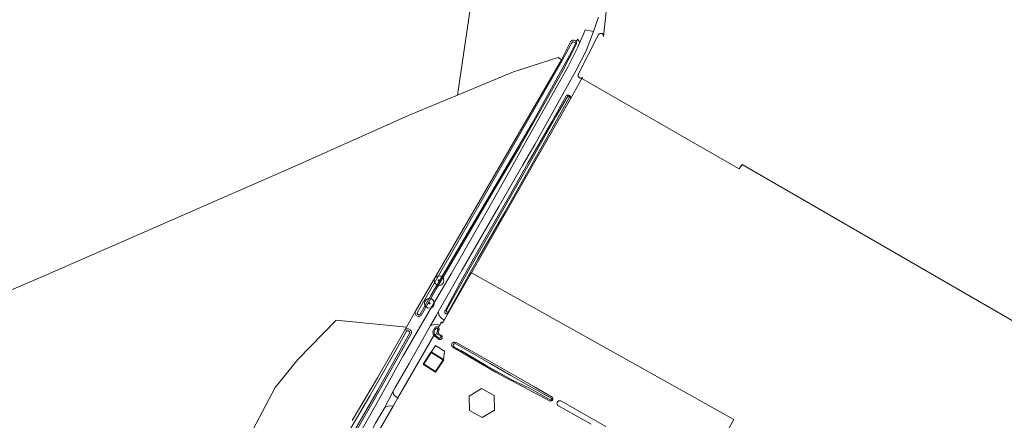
# Model space of a CAD drawing. Header units: metres. Extents: x 153919 to 160124, y 449312 to 452850.
# Tile 78 of 81: x 156728 to 157133, y 450759 to 450923. Entities that reach past the tile are written whole.
import ezdxf

# ---------------------------------------------------------------- set-up
doc = ezdxf.new("R2010")
doc.units = ezdxf.units.M
for name, color, linetype, lineweight in [('B-WE-GR-BOOM-S', 90, 'Continuous', 25), ('B-WE-GR-BOS_GEMENGD-GV', 40, 'Continuous', 13), ('B-WE-GR-BOUWLAND-GV', 80, 'Continuous', 13), ('B-WE-GR-GRAS-GV', 60, 'Continuous', 13), ('B-WE-OG-BEBOUWING-GV', 7, 'Continuous', 35), ('B-WE-OG-BEBOUWING_LUIFEL-GV', 7, 'Continuous', 18), ('B-WE-OG-BEBOUWING_OVERBOUWING-GV', 7, 'Continuous', 18), ('B-WE-OG-TERREIN_CULTUURSCHEIDING-GV', 7, 'Continuous', 18), ('B-WE-OG-TERREIN_ERF-GV', 7, 'Continuous', 18), ('B-WE-OG-TOPOGRAFIE_WATER-GV', 130, 'Continuous', 18), ('B-WE-OG-TOPOGRAFIE_WATER_SLOOT-GV', 120, 'Continuous', 18), ('B-WE-VH-VERHARDING_ASFALT-GV', 252, 'Continuous', 18), ('B-WE-VH-VERHARDING_FUNDERING_ZAND-GV', 7, 'Continuous', 18)]:
    doc.layers.add(name, color=color, linetype=linetype, lineweight=lineweight)

# ---------------------------------------------------------------- blocks, each defined once
blk = doc.blocks.new('SGR-BOOM_01-SO')
at = {"linetype": 'ByBlock', "lineweight": 18}
h = blk.add_hatch(color=0, dxfattribs=at)
h.dxf.hatch_style = 1
edge = h.paths.add_edge_path()
edge.add_arc((0, 0), 0.25, 0, 360)
at = {"color": 0, "linetype": 'ByBlock', "lineweight": 18}
for radius in [2, 0.25]:
    blk.add_circle((0, 0), radius, dxfattribs=at)

msp = doc.modelspace()

# ---------------------------------------------------------------- linework, layer by layer
at = {"layer": 'B-WE-GR-BOS_GEMENGD-GV', "flags": 128}
for points in [[(156671.627, 450789.587), (156738.943, 450818.431), (156841.793, 450863.48), (156888.148, 450884.131), (156908.047, 450892.425), (156914.574, 450937.325)], [(156864.742, 450758.384), (156875.076, 450776.025), (156886.387, 450795.652), (156887.008, 450796.93), (156858.176, 450799.815), (156842.301, 450783.61), (156832.984, 450771.991), (156807.995, 450724.455)]]:
    msp.add_lwpolyline(points, dxfattribs=at)
at = {"layer": 'B-WE-GR-BOUWLAND-GV', "flags": 128}
msp.add_lwpolyline([(157264.503, 450725.347), (157025.045, 450863.828), (157023.87, 450862.01), (157020.656, 450863.861), (156959.202, 450899.242), (156954.467, 450890.901), (156913.793, 450819.251), (157021.634, 450758.897), (157006.804, 450732.399)], dxfattribs=at)
at = {"layer": 'B-WE-GR-GRAS-GV', "flags": 128}
msp.add_lwpolyline([(156773.397, 450651.644), (156792.671, 450693.349), (156807.995, 450724.455), (156832.984, 450771.991), (156842.301, 450783.61), (156858.176, 450799.815), (156887.008, 450796.93), (156890.774, 450803.424), (156950.772, 450906.87), (156949.463, 450907.854), (156931.015, 450901.999), (156908.047, 450892.425), (156888.148, 450884.131), (156841.793, 450863.48), (156738.943, 450818.431), (156671.627, 450789.587)], dxfattribs=at)
at = {"layer": 'B-WE-OG-BEBOUWING-GV', "flags": 128}
msp.add_lwpolyline([(156897.241, 450786.624), (156894.059, 450781.617), (156899.032, 450778.457), (156902.214, 450783.464)], close=True, dxfattribs=at)
at = {"layer": 'B-WE-OG-BEBOUWING_LUIFEL-GV', "flags": 128}
msp.add_lwpolyline([(156902.214, 450783.464), (156902.712, 450786.938), (156898.957, 450789.325), (156897.241, 450786.624)], close=True, dxfattribs=at)
at = {"layer": 'B-WE-OG-BEBOUWING_OVERBOUWING-GV', "flags": 128}
msp.add_lwpolyline([(156923.28, 450762.745), (156923.168, 450768.717), (156917.941, 450771.606), (156912.825, 450768.523), (156912.936, 450762.552), (156918.164, 450759.662)], close=True, dxfattribs=at)
at = {"layer": 'B-WE-OG-TERREIN_CULTUURSCHEIDING-GV', "flags": 128}
for points in [[(156966.075, 450924.547), (156964, 450918.586), (156960.97, 450910.641), (156956.747, 450902.388), (156939.793, 450872.122), (156934.829, 450863.365), (156925.013, 450846.494), (156917.123, 450832.786), (156909.928, 450820.51), (156903.223, 450808.625), (156900.1, 450803.167), (156900.517, 450801.715), (156900.948, 450801.075), (156901.419, 450800.565), (156901.889, 450800.254), (156902.568, 450799.822), (156904.203, 450802.65), (156904.074, 450802.53), (156903.922, 450802.44), (156903.754, 450802.386), (156903.579, 450802.369), (156903.404, 450802.39), (156903.238, 450802.448), (156903.088, 450802.54), (156902.961, 450802.663), (156902.864, 450802.81), (156902.801, 450802.975), (156902.775, 450803.149), (156902.787, 450803.325), (156902.837, 450803.494), (156902.922, 450803.649), (156910.043, 450816.926), (156917.811, 450830.581), (156929.845, 450851.631), (156937.12, 450864.633), (156946.826, 450881.43), (156952.779, 450892.079), (156952.951, 450892.233), (156953.153, 450892.346), (156953.374, 450892.41), (156953.605, 450892.425), (156953.833, 450892.387), (156954.047, 450892.3), (156954.237, 450892.168), (156954.392, 450891.997), (156954.506, 450891.796), (156954.572, 450891.574), (156954.588, 450891.344), (156954.552, 450891.115), (156954.467, 450890.901), (156959.202, 450899.242), (156959.42, 450899.631), (156959.222, 450899.502), (156959, 450899.418), (156958.766, 450899.383), (156958.529, 450899.399), (156958.302, 450899.465), (156958.093, 450899.577), (156957.914, 450899.732), (156957.771, 450899.921), (156957.672, 450900.137), (156957.622, 450900.368), (156957.622, 450900.605), (156957.672, 450900.837), (156966.003, 450917.342), (156966.154, 450917.526), (156966.34, 450917.673), (156966.553, 450917.777), (156966.783, 450917.834), (156967.021, 450917.841), (156967.254, 450917.798), (156967.473, 450917.706), (156967.667, 450917.57), (156967.828, 450917.396), (156967.949, 450917.191), (156968.023, 450916.966), (156968.049, 450916.73), (156968.024, 450916.494), (156969.324, 450927.879)], [(156866.473, 450750.727), (156876.782, 450768.98), (156885.883, 450785.308), (156896.824, 450804.117), (156905.406, 450818.77), (156910.288, 450827.228), (156919.688, 450843.739), (156930.051, 450862.326), (156936.561, 450873.946), (156953.479, 450904.149), (156957.573, 450912.15), (156958.178, 450913.735), (156958.32, 450914.064), (156957.653, 450915.186), (156957.508, 450915.439), (156956.789, 450914.456), (156956.859, 450914.346), (156956.955, 450914.071), (156956.988, 450913.781), (156956.956, 450913.492), (156950.88, 450901.682), (156942.461, 450886.635), (156933.682, 450871.088), (156923.148, 450853.344), (156911.398, 450833.345), (156899.398, 450812.763), (156893.079, 450801.713), (156892.83, 450801.521), (156892.547, 450801.387), (156892.241, 450801.317), (156891.927, 450801.314), (156891.62, 450801.378), (156891.334, 450801.507), (156891.082, 450801.694), (156890.876, 450801.931), (156890.725, 450802.206), (156890.638, 450802.507), (156890.616, 450802.82), (156890.663, 450803.131), (156890.774, 450803.424), (156887.008, 450796.93), (156886.387, 450795.652), (156886.632, 450795.877), (156886.92, 450796.046), (156887.237, 450796.149), (156887.568, 450796.183), (156887.899, 450796.146), (156888.215, 450796.039), (156888.501, 450795.868), (156888.744, 450795.641), (156888.934, 450795.367), (156889.061, 450795.059), (156889.12, 450794.731), (156889.108, 450794.398), (156889.026, 450794.075), (156873.706, 450766.948), (156856.655, 450737.13)]]:
    msp.add_lwpolyline(points, dxfattribs=at)
for points in [[(156881.55, 450770.54), (156881.503, 450769.801), (156881.73, 450769.099), (156882.439, 450768.447), (156883.498, 450767.756), (156898.34, 450793.496), (156898.21, 450793.599), (156898.013, 450794.026), (156897.951, 450795.03), (156898.11, 450795.629), (156898.765, 450796.666), (156898.907, 450796.822), (156899.08, 450796.942), (156899.276, 450797.021), (156899.483, 450797.055), (156899.694, 450797.042), (156899.896, 450796.982), (156900.079, 450796.88), (156900.219, 450796.754), (156900.644, 450797.491), (156900.398, 450797.648), (156899.859, 450798.014), (156899.127, 450798.08), (156898.396, 450797.985), (156896.871, 450797.521), (156888.128, 450781.951), (156882.348, 450772.07), (156881.551, 450770.56)], [(156869.916, 450744.204), (156881.558, 450764.392), (156880.509, 450764.464), (156879.379, 450764.29), (156878.429, 450764.012), (156877.688, 450763.14), (156874.371, 450757.411), (156868.793, 450746.776), (156868.659, 450746.248), (156868.849, 450745.508), (156869.205, 450744.689)]]:
    msp.add_lwpolyline(points, close=True, dxfattribs=at)
at = {"layer": 'B-WE-OG-TERREIN_ERF-GV', "flags": 128}
for points in [[(157006.804, 450732.399), (157021.634, 450758.897), (156913.793, 450819.251), (156913.297, 450818.378), (156904.203, 450802.65), (156902.568, 450799.822), (156901.924, 450798.708), (156901.49, 450798.958), (156900.644, 450797.491), (156900.219, 450796.754), (156900.236, 450796.739), (156900.357, 450796.567), (156900.438, 450796.372), (156900.473, 450796.165), (156900.461, 450795.954), (156900.404, 450795.752), (156900.105, 450794.907), (156900.158, 450794.502), (156900.306, 450794.122), (156901.366, 450793.515), (156901.522, 450793.376), (156901.645, 450793.207), (156901.729, 450793.016), (156901.769, 450792.811), (156901.765, 450792.603), (156901.716, 450792.4), (156901.625, 450792.212), (156901.496, 450792.048), (156901.335, 450791.916), (156901.149, 450791.821), (156900.947, 450791.768), (156900.738, 450791.76), (156900.533, 450791.796), (156900.34, 450791.876), (156899.757, 450792.377), (156898.34, 450793.496), (156883.498, 450767.756), (156881.558, 450764.392), (156869.916, 450744.204)], [(156962.992, 450756.901), (156949.332, 450764.577), (156949.165, 450764.766), (156949.043, 450764.987), (156948.971, 450765.23), (156948.953, 450765.482), (156948.99, 450765.732), (156949.08, 450765.968), (156949.219, 450766.179), (156949.399, 450766.356), (156949.614, 450766.489), (156949.852, 450766.573), (156950.103, 450766.604), (156950.355, 450766.58), (156950.595, 450766.503), (156969.034, 450756.02)]]:
    msp.add_lwpolyline(points, dxfattribs=at)
for points in [[(156946.121, 450766.459), (156935.005, 450772.277), (156923.974, 450778.221), (156906.046, 450788.587), (156905.872, 450788.77), (156905.741, 450788.985), (156905.658, 450789.223), (156905.628, 450789.473), (156905.652, 450789.724), (156905.728, 450789.964), (156905.853, 450790.183), (156906.022, 450790.37), (156906.227, 450790.517), (156906.458, 450790.617), (156906.705, 450790.666), (156906.957, 450790.661), (156907.202, 450790.603), (156907.43, 450790.495), (156920.283, 450783.388), (156939.751, 450772.326), (156946.982, 450768.072), (156947.11, 450767.897), (156947.196, 450767.698), (156947.235, 450767.485), (156947.226, 450767.268), (156947.169, 450767.059), (156947.067, 450766.868), (156946.925, 450766.704), (156946.75, 450766.576), (156946.551, 450766.49), (156946.338, 450766.451)], [(156902.214, 450783.464), (156899.032, 450778.457), (156894.059, 450781.617), (156897.241, 450786.624)]]:
    msp.add_lwpolyline(points, close=True, dxfattribs=at)
at = {"layer": 'B-WE-OG-TOPOGRAFIE_WATER-GV', "flags": 128}
for points in [[(156956.435, 450913.971), (156956.286, 450914.077), (156955.698, 450914.355), (156955.481, 450914.306), (156955.294, 450914.204), (156955.131, 450914.053), (156954.998, 450913.805), (156954.841, 450913.522), (156954.527, 450912.918), (156951.069, 450906.633), (156891.462, 450802.802), (156891.445, 450802.649), (156891.462, 450802.495), (156891.512, 450802.349), (156891.594, 450802.218), (156891.703, 450802.108), (156891.833, 450802.024), (156891.978, 450801.972), (156892.132, 450801.953), (156892.286, 450801.969), (156892.432, 450802.018), (156892.564, 450802.099), (156892.675, 450802.207), (156897.004, 450809.97), (156938.566, 450880.595), (156954.07, 450908.699), (156956.533, 450913.601), (156956.536, 450913.751), (156956.524, 450913.84)], [(156953.996, 450891.337), (156954.023, 450891.427), (156954.029, 450891.521), (156954.016, 450891.614), (156953.984, 450891.703), (156953.934, 450891.782), (156953.868, 450891.849), (156953.789, 450891.901), (156953.702, 450891.936), (156953.609, 450891.951), (156953.515, 450891.946), (156953.424, 450891.922), (156953.341, 450891.879), (156953.268, 450891.82), (156953.209, 450891.747), (156948.647, 450883.693), (156937.452, 450864.092), (156913.038, 450821.185), (156903.752, 450804.387), (156903.559, 450803.971), (156903.508, 450803.533), (156903.599, 450803.247), (156903.803, 450803.105), (156904.017, 450803.095), (156904.201, 450803.125), (156904.374, 450803.359), (156916.414, 450824.982), (156927.535, 450844.249), (156941.11, 450868.221)], [(156898.982, 450793.484), (156899.585, 450794.509), (156899.581, 450794.52), (156899.694, 450794.973), (156899.864, 450795.397), (156900.001, 450795.748), (156899.955, 450796.042), (156899.871, 450796.151), (156899.775, 450796.277), (156899.423, 450796.501), (156899.281, 450796.425), (156899.232, 450796.473), (156898.854, 450795.942), (156898.534, 450795.32), (156898.439, 450794.92), (156898.477, 450794.408), (156898.609, 450793.962), (156898.657, 450793.801)], [(156898.982, 450793.484), (156899.15, 450793.32), (156899.722, 450792.92), (156900.293, 450792.536), (156900.689, 450792.287), (156900.901, 450792.409), (156901.094, 450792.71), (156901.288, 450793.036), (156901.286, 450793.269), (156900.866, 450793.389), (156900.359, 450793.66), (156899.742, 450794.027), (156899.585, 450794.509)], [(156906.932, 450790.127), (156906.643, 450790.044), (156906.443, 450789.765), (156906.289, 450789.448), (156906.246, 450789.06), (156906.975, 450788.561), (156909.662, 450787.143), (156920.166, 450780.872), (156930.402, 450775.173), (156937.633, 450771.756), (156946.452, 450766.847), (156946.812, 450767.511), (156937.269, 450772.889), (156929.908, 450777.039), (156921.416, 450781.933), (156912.387, 450787.149), (156907.374, 450790.006)]]:
    msp.add_lwpolyline(points, close=True, dxfattribs=at)
msp.add_lwpolyline([(156861.057, 450746.192), (156875.084, 450770.659), (156888.369, 450794.485), (156888.373, 450794.666), (156888.336, 450794.844), (156888.261, 450795.01), (156888.152, 450795.155), (156888.013, 450795.272), (156887.852, 450795.356), (156887.677, 450795.403), (156887.495, 450795.409), (156887.317, 450795.376), (156887.15, 450795.305), (156887.003, 450795.198), (156882.865, 450787.559), (156871.912, 450768.655), (156862.765, 450753.021)], dxfattribs=at)
at = {"layer": 'B-WE-OG-TOPOGRAFIE_WATER_SLOOT-GV', "flags": 128}
for points in [[(156956.956, 450913.492), (156956.988, 450913.781), (156956.955, 450914.071), (156956.859, 450914.346), (156956.789, 450914.456), (156956.703, 450914.593), (156956.496, 450914.798), (156956.249, 450914.953), (156955.974, 450915.049), (156955.684, 450915.08), (156955.395, 450915.047), (156955.12, 450914.95), (156954.873, 450914.794), (156954.668, 450914.587), (156954.513, 450914.34), (156950.772, 450906.87), (156890.774, 450803.424), (156890.663, 450803.131), (156890.616, 450802.82), (156890.638, 450802.507), (156890.725, 450802.206), (156890.876, 450801.931), (156891.082, 450801.694), (156891.334, 450801.507), (156891.62, 450801.378), (156891.927, 450801.314), (156892.241, 450801.317), (156892.547, 450801.387), (156892.83, 450801.521), (156893.079, 450801.713), (156899.398, 450812.763), (156911.398, 450833.345), (156923.148, 450853.344), (156933.682, 450871.088), (156942.461, 450886.635), (156950.88, 450901.682)], [(156951.069, 450906.633), (156954.527, 450912.918), (156954.841, 450913.522), (156954.998, 450913.805), (156955.131, 450914.053), (156955.294, 450914.204), (156955.481, 450914.306), (156955.698, 450914.355), (156956.286, 450914.077), (156956.435, 450913.971), (156956.524, 450913.84), (156956.536, 450913.751), (156956.533, 450913.601), (156954.07, 450908.699), (156938.566, 450880.595), (156897.004, 450809.97), (156892.675, 450802.207), (156892.564, 450802.099), (156892.432, 450802.018), (156892.286, 450801.969), (156892.132, 450801.953), (156891.978, 450801.972), (156891.833, 450802.024), (156891.703, 450802.108), (156891.594, 450802.218), (156891.512, 450802.349), (156891.462, 450802.495), (156891.445, 450802.649), (156891.462, 450802.802)], [(156904.074, 450802.53), (156904.203, 450802.65), (156913.297, 450818.378), (156913.793, 450819.251), (156954.467, 450890.901), (156954.552, 450891.115), (156954.588, 450891.344), (156954.572, 450891.574), (156954.506, 450891.796), (156954.392, 450891.997), (156954.237, 450892.168), (156954.047, 450892.3), (156953.833, 450892.387), (156953.605, 450892.425), (156953.374, 450892.41), (156953.153, 450892.346), (156952.951, 450892.233), (156952.779, 450892.079), (156946.826, 450881.43), (156937.12, 450864.633), (156929.845, 450851.631), (156917.811, 450830.581), (156910.043, 450816.926), (156902.922, 450803.649), (156902.837, 450803.494), (156902.787, 450803.325), (156902.775, 450803.149), (156902.801, 450802.975), (156902.864, 450802.81), (156902.961, 450802.663), (156903.088, 450802.54), (156903.238, 450802.448), (156903.404, 450802.39), (156903.579, 450802.369), (156903.754, 450802.386), (156903.922, 450802.44)], [(156953.515, 450891.946), (156953.609, 450891.951), (156953.702, 450891.936), (156953.789, 450891.901), (156953.868, 450891.849), (156953.934, 450891.782), (156953.984, 450891.703), (156954.016, 450891.614), (156954.029, 450891.521), (156954.023, 450891.427), (156953.996, 450891.337), (156941.11, 450868.221), (156927.535, 450844.249), (156916.414, 450824.982), (156904.374, 450803.359), (156904.201, 450803.125), (156904.017, 450803.095), (156903.803, 450803.105), (156903.599, 450803.247), (156903.508, 450803.533), (156903.559, 450803.971), (156903.752, 450804.387), (156913.038, 450821.185), (156937.452, 450864.092), (156948.647, 450883.693), (156953.209, 450891.747), (156953.268, 450891.82), (156953.341, 450891.879), (156953.424, 450891.922)], [(156898.609, 450793.962), (156898.477, 450794.408), (156898.439, 450794.92), (156898.534, 450795.32), (156898.854, 450795.942), (156899.232, 450796.473), (156899.281, 450796.425), (156899.423, 450796.501), (156899.775, 450796.277), (156899.871, 450796.151), (156900.219, 450796.754), (156900.079, 450796.88), (156899.896, 450796.982), (156899.694, 450797.042), (156899.483, 450797.055), (156899.276, 450797.021), (156899.08, 450796.942), (156898.907, 450796.822), (156898.765, 450796.666), (156898.11, 450795.629), (156897.951, 450795.03), (156898.013, 450794.026), (156898.21, 450793.599), (156898.34, 450793.496)], [(156899.585, 450794.509), (156899.742, 450794.027), (156900.359, 450793.66), (156900.866, 450793.389), (156901.286, 450793.269), (156901.288, 450793.036), (156901.094, 450792.71), (156900.901, 450792.409), (156900.689, 450792.287), (156900.293, 450792.536), (156899.722, 450792.92), (156899.15, 450793.32), (156898.982, 450793.484), (156898.657, 450793.801), (156898.609, 450793.962), (156898.34, 450793.496), (156899.757, 450792.377), (156900.34, 450791.876), (156900.533, 450791.796), (156900.738, 450791.76), (156900.947, 450791.768), (156901.149, 450791.821), (156901.335, 450791.916), (156901.496, 450792.048), (156901.625, 450792.212), (156901.716, 450792.4), (156901.765, 450792.603), (156901.769, 450792.811), (156901.729, 450793.016), (156901.645, 450793.207), (156901.522, 450793.376), (156901.366, 450793.515), (156900.306, 450794.122), (156900.158, 450794.502), (156900.105, 450794.907), (156900.404, 450795.752), (156900.461, 450795.954), (156900.473, 450796.165), (156900.438, 450796.372), (156900.357, 450796.567), (156900.236, 450796.739), (156900.219, 450796.754), (156899.871, 450796.151), (156899.955, 450796.042), (156900.001, 450795.748), (156899.864, 450795.397), (156899.694, 450794.973), (156899.581, 450794.52)], [(156946.121, 450766.459), (156946.338, 450766.451), (156946.551, 450766.49), (156946.75, 450766.576), (156946.925, 450766.704), (156947.067, 450766.868), (156947.169, 450767.059), (156947.226, 450767.268), (156947.235, 450767.485), (156947.196, 450767.698), (156947.11, 450767.897), (156946.982, 450768.072), (156939.751, 450772.326), (156920.283, 450783.388), (156907.43, 450790.495), (156907.202, 450790.603), (156906.957, 450790.661), (156906.705, 450790.666), (156906.458, 450790.617), (156906.227, 450790.517), (156906.022, 450790.37), (156905.853, 450790.183), (156905.728, 450789.964), (156905.652, 450789.724), (156905.628, 450789.473), (156905.658, 450789.223), (156905.741, 450788.985), (156905.872, 450788.77), (156906.046, 450788.587), (156923.974, 450778.221), (156935.005, 450772.277)], [(156912.387, 450787.149), (156921.416, 450781.933), (156929.908, 450777.039), (156937.269, 450772.889), (156946.812, 450767.511), (156946.452, 450766.847), (156937.633, 450771.756), (156930.402, 450775.173), (156920.166, 450780.872), (156909.662, 450787.143), (156906.975, 450788.561), (156906.246, 450789.06), (156906.289, 450789.448), (156906.443, 450789.765), (156906.643, 450790.044), (156906.932, 450790.127), (156907.374, 450790.006)]]:
    msp.add_lwpolyline(points, close=True, dxfattribs=at)
for points in [[(156856.655, 450737.13), (156873.706, 450766.948), (156889.026, 450794.075), (156889.108, 450794.398), (156889.12, 450794.731), (156889.061, 450795.059), (156888.934, 450795.367), (156888.744, 450795.641), (156888.501, 450795.868), (156888.215, 450796.039), (156887.899, 450796.146), (156887.568, 450796.183), (156887.237, 450796.149), (156886.92, 450796.046), (156886.632, 450795.877), (156886.387, 450795.652), (156875.076, 450776.025), (156864.742, 450758.384)], [(156862.765, 450753.021), (156871.912, 450768.655), (156882.865, 450787.559), (156887.003, 450795.198), (156887.15, 450795.305), (156887.317, 450795.376), (156887.495, 450795.409), (156887.677, 450795.403), (156887.852, 450795.356), (156888.013, 450795.272), (156888.152, 450795.155), (156888.261, 450795.01), (156888.336, 450794.844), (156888.373, 450794.666), (156888.369, 450794.485), (156875.084, 450770.659), (156861.057, 450746.192)]]:
    msp.add_lwpolyline(points, dxfattribs=at)
at = {"layer": 'B-WE-VH-VERHARDING_ASFALT-GV', "flags": 128}
msp.add_lwpolyline([(156874.371, 450757.411), (156877.688, 450763.14), (156881.55, 450770.54), (156881.551, 450770.56), (156882.348, 450772.07), (156888.128, 450781.951), (156896.871, 450797.521), (156896.924, 450797.616), (156897.864, 450799.258), (156899.355, 450801.864), (156900.1, 450803.167), (156903.223, 450808.625), (156909.928, 450820.51), (156917.123, 450832.786), (156925.013, 450846.494), (156934.829, 450863.365), (156939.793, 450872.122), (156956.747, 450902.388), (156960.97, 450910.641), (156964, 450918.586), (156960.55, 450919.322), (156960.085, 450918.218), (156958.842, 450915.27), (156958.32, 450914.064), (156958.178, 450913.735), (156957.573, 450912.15), (156953.479, 450904.149), (156936.561, 450873.946), (156930.051, 450862.326), (156919.688, 450843.739), (156910.288, 450827.228), (156905.406, 450818.77), (156896.824, 450804.117), (156885.883, 450785.308), (156876.782, 450768.98), (156866.473, 450750.727)], dxfattribs=at)
msp.add_lwpolyline([(156881.558, 450764.392), (156883.498, 450767.756), (156882.439, 450768.447), (156881.73, 450769.099), (156881.503, 450769.801), (156881.55, 450770.54), (156877.688, 450763.14), (156878.429, 450764.012), (156879.379, 450764.29), (156880.509, 450764.464)], close=True, dxfattribs=at)
at = {"layer": 'B-WE-VH-VERHARDING_FUNDERING_ZAND-GV', "flags": 128}
msp.add_lwpolyline([(156900.644, 450797.491), (156901.49, 450798.958), (156901.924, 450798.708), (156902.568, 450799.822), (156901.889, 450800.254), (156901.419, 450800.565), (156900.948, 450801.075), (156900.517, 450801.715), (156900.1, 450803.167), (156899.355, 450801.864), (156897.864, 450799.258), (156896.924, 450797.616), (156896.871, 450797.521), (156898.396, 450797.985), (156899.127, 450798.08), (156899.859, 450798.014), (156900.398, 450797.648)], close=True, dxfattribs=at)

# ---------------------------------------------------------------- block references
at = {"layer": 'B-WE-GR-BOOM-S'}
for p in [(156900.383, 450816.062), (156896.499, 450806.663)]:
    msp.add_blockref('SGR-BOOM_01-SO', p, dxfattribs=at)

doc.saveas('drawing.dxf')
